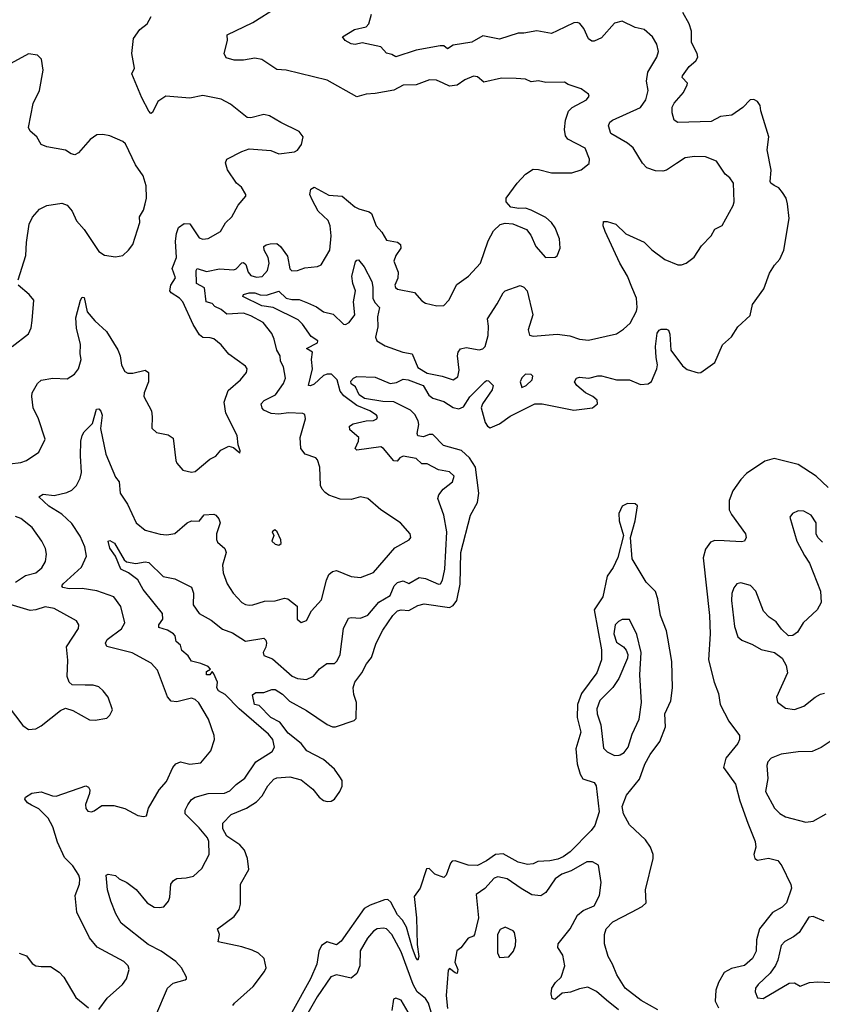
# Model space of a CAD drawing. Extents: x 2199565 to 2323334, y 894172 to 1018966.
# Tile 228 of 256: x 2217918 to 2222244, y 1001048 to 1006357. Entities that reach past the tile are written whole.
import ezdxf

# ---------------------------------------------------------------- set-up
doc = ezdxf.new("R2010")
doc.units = 0

msp = doc.modelspace()

# ---------------------------------------------------------------- linework, layer by layer
at = {"layer": '0CON10XD'}
for points in [[(2217981.9, 1002121.9), (2217960, 1002135), (2217946.7, 1002155), (2217950, 1002165), (2217984.2, 1002185.8), (2218035, 1002194), (2218095, 1002171.5), (2218115, 1002170), (2218275, 1002226), (2218289.7, 1002219.7), (2218295.8, 1002205), (2218294.2, 1002185), (2218272.5, 1002125), (2218274.3, 1002104.3), (2218285, 1002090), (2218305, 1002086.2), (2218319.5, 1002090.5), (2218360.8, 1002119.2), (2218425, 1002120), (2218484.3, 1002104.3), (2218555, 1002066), (2218585, 1002060), (2218602.5, 1002065), (2218612.5, 1002105), (2218669.5, 1002205), (2218709.9, 1002250.1), (2218744.3, 1002325), (2218760, 1002345), (2218785, 1002355.5), (2218835, 1002342.5), (2218895, 1002350.8), (2218948.6, 1002415), (2218967.5, 1002475), (2218967, 1002497), (2218935.6, 1002585), (2218883.8, 1002673.8), (2218865, 1002691.9), (2218845, 1002699.4), (2218765, 1002678.6), (2218735, 1002682.5), (2218715, 1002706), (2218660.3, 1002850.3), (2218626.8, 1002886.8), (2218524, 1002944), (2218387.5, 1002977.5), (2218380.6, 1002995), (2218389.5, 1003015), (2218467.1, 1003072.9), (2218485.6, 1003105), (2218462.8, 1003192.8), (2218426, 1003245), (2218335, 1003278.2), (2218255, 1003290), (2218185, 1003288.1), (2218150, 1003295), (2218145.6, 1003305), (2218151.8, 1003315), (2218250.9, 1003405), (2218277.9, 1003465), (2218269.6, 1003515), (2218245, 1003572.5), (2218199.9, 1003639.9), (2218145, 1003690), (2218075, 1003734.4), (2218021.2, 1003785), (2218045, 1003798.8), (2218105, 1003792.1), (2218171.7, 1003808.3), (2218199.2, 1003820.8), (2218224.6, 1003845.4), (2218244.4, 1003885), (2218251.2, 1003915), (2218245.4, 1004005), (2218248.2, 1004085), (2218255.6, 1004115), (2218265, 1004134), (2218311.1, 1004178.9), (2218333, 1004257), (2218345, 1004258.9), (2218356.4, 1004246.4), (2218363.3, 1004225), (2218353.7, 1004153.7), (2218382.7, 1004015), (2218435, 1003891.2), (2218454.5, 1003864.5), (2218459.4, 1003805), (2218498.6, 1003745), (2218546.9, 1003645), (2218595, 1003604.5), (2218675, 1003582.9), (2218711.2, 1003578.8), (2218755, 1003587.5), (2218821.2, 1003645), (2218845, 1003654.4), (2218886, 1003654), (2218913.3, 1003686.7), (2218965, 1003690), (2218975, 1003685.7), (2218992.5, 1003665), (2218998, 1003645), (2218979.5, 1003585), (2218978.5, 1003555), (2218985, 1003540.8), (2219024.4, 1003505), (2219030.4, 1003485), (2219011.1, 1003415), (2219014.4, 1003375), (2219037.1, 1003315), (2219069.2, 1003265), (2219115, 1003214.4), (2219135, 1003203.5), (2219155, 1003201.1), (2219175, 1003201.9), (2219238.2, 1003221.8), (2219295, 1003223.1), (2219345, 1003237.5), (2219364.3, 1003234.3), (2219414, 1003195), (2219414, 1003125), (2219435, 1003106), (2219465, 1003117.5), (2219491.1, 1003168.9), (2219545, 1003229.2), (2219572.2, 1003335), (2219585.3, 1003364.7), (2219605, 1003381.9), (2219625, 1003387.8), (2219665, 1003371.4), (2219705, 1003354.3), (2219755, 1003349.4), (2219825, 1003377.1), (2219939.8, 1003510.2), (2220017.7, 1003552.3), (2220026.7, 1003565), (2220023.3, 1003585), (2219970, 1003645), (2219864.2, 1003714.2), (2219795, 1003776), (2219756.1, 1003783.9), (2219705, 1003769.2), (2219645, 1003772.2), (2219585, 1003792.9), (2219565, 1003807.5), (2219548.6, 1003825), (2219540.5, 1003845), (2219535.6, 1003945), (2219524.3, 1003984.3), (2219514.2, 1003994.2), (2219456.2, 1004015), (2219434.4, 1004045), (2219430, 1004105), (2219458, 1004205), (2219455, 1004227.5), (2219443.8, 1004233.8), (2219367.7, 1004237.7), (2219315, 1004230.4), (2219274.4, 1004234.4), (2219235, 1004252.5), (2219225, 1004263.3), (2219220.6, 1004285), (2219236.7, 1004303.3), (2219297.8, 1004335), (2219341.1, 1004395), (2219350.9, 1004425), (2219340, 1004485), (2219324.5, 1004515), (2219322.7, 1004545), (2219303.8, 1004575), (2219290, 1004635), (2219276.7, 1004665), (2219231.4, 1004725), (2219165, 1004760.7), (2219125, 1004773.8), (2219035, 1004769.4), (2219005, 1004794), (2218970.4, 1004810.4), (2218955, 1004827.5), (2218924, 1004835), (2218915, 1004911.2), (2218871.5, 1004935), (2218869.3, 1005005), (2218875, 1005016.4), (2218925, 1005000), (2218995, 1005014.1), (2219072.5, 1005007.5), (2219085.9, 1005014.1), (2219115, 1005045.5), (2219125, 1005047.5), (2219136.8, 1005036.8), (2219150.4, 1004995), (2219165, 1004977.5), (2219195, 1004969.1), (2219225, 1004972.5), (2219253.4, 1005005), (2219262.4, 1005045), (2219258.1, 1005075), (2219235.4, 1005115), (2219234.5, 1005135), (2219246.1, 1005143.9), (2219267.8, 1005147.8), (2219305, 1005150.4), (2219324.2, 1005134.2), (2219362.6, 1005082.6), (2219375, 1005013.3), (2219385, 1005002.5), (2219415, 1005004.5), (2219455, 1005020), (2219524.2, 1005025.8), (2219543.3, 1005035), (2219590, 1005115), (2219597.9, 1005192.1), (2219591.6, 1005245), (2219580.7, 1005275), (2219527.5, 1005325), (2219493.9, 1005385), (2219481.9, 1005415), (2219486.7, 1005443.3), (2219505, 1005454.3), (2219585, 1005410.4), (2219656, 1005406), (2219725, 1005348.6), (2219746.6, 1005336.6), (2219801.7, 1005321.7), (2219815, 1005311.4), (2219840, 1005245), (2219870.7, 1005210.7), (2219895, 1005167.5), (2219955, 1005157.5), (2219970, 1005145), (2219972.7, 1005125), (2219946, 1005085), (2219935.5, 1005055.5), (2219958.9, 1004995), (2219955.8, 1004964.2), (2219941.1, 1004925), (2219943.1, 1004913.1), (2219955, 1004904.5), (2220046.1, 1004886.1), (2220085, 1004841.2), (2220105, 1004829.2), (2220166, 1004814), (2220205, 1004816.2), (2220231.4, 1004845), (2220275, 1004930), (2220336.6, 1004973.4), (2220401.4, 1005045), (2220442.5, 1005165), (2220472.1, 1005217.9), (2220507.7, 1005252.3), (2220535, 1005260), (2220577, 1005257), (2220650, 1005225), (2220673.8, 1005195), (2220700.8, 1005135), (2220752.5, 1005075), (2220803.6, 1005076.4), (2220816, 1005084), (2220831.2, 1005125), (2220827.5, 1005175), (2220804.3, 1005234.3), (2220785, 1005263.3), (2220755, 1005290), (2220675, 1005330.8), (2220645, 1005340.8), (2220608.3, 1005338.3), (2220566.1, 1005346.1), (2220540, 1005375), (2220540, 1005395), (2220599.2, 1005475), (2220644.2, 1005525), (2220685, 1005551.4), (2220715, 1005550), (2220785, 1005531.4), (2220895, 1005530.5), (2220945, 1005548.1), (2220987.9, 1005582.1), (2220990, 1005605), (2220966, 1005665), (2220872.9, 1005712.9), (2220860.9, 1005730.9), (2220854.6, 1005765), (2220860, 1005815), (2220876, 1005864), (2220896.9, 1005883.1), (2220973.8, 1005925), (2220987.5, 1005945), (2220983.3, 1005955), (2220944.2, 1005984.2), (2220875, 1006007.5), (2220855, 1006020), (2220755, 1006019.2), (2220715, 1006027.5), (2220675, 1006022), (2220645, 1006035.6), (2220595, 1006040), (2220515, 1006042.2), (2220419.7, 1006019.7), (2220385, 1006048.6), (2220365, 1006052.9), (2220317.6, 1006032.4), (2220276.3, 1006003.7), (2220235, 1005998.9), (2220200, 1006015), (2220165, 1006031.9), (2220126.6, 1006033.4), (2220055, 1006006.7), (2219985, 1006004.4), (2219935, 1005977.8), (2219835, 1005958.5), (2219785, 1005955.6), (2219735, 1005941.4), (2219575, 1006030.6), (2219355.5, 1006085.5), (2219305, 1006088.6), (2219222.6, 1006142.6), (2219185, 1006150.5), (2219125, 1006138.8), (2219075, 1006138.9), (2219031.8, 1006151.8), (2219020.5, 1006175), (2219038, 1006245), (2219036.2, 1006275), (2219175, 1006341.1), (2219306.1, 1006423.9)], [(2219531.6, 1002165), (2219555, 1002146.2), (2219575, 1002142.1), (2219596.8, 1002143.2), (2219615.3, 1002154.7), (2219644.6, 1002195.4), (2219656.9, 1002225), (2219655.7, 1002254.3), (2219644.5, 1002275), (2219615, 1002315.3), (2219555, 1002367.5), (2219466.1, 1002415), (2219434.8, 1002454.8), (2219365, 1002510.3), (2219319.7, 1002569.7), (2219272.6, 1002595), (2219209.7, 1002659.7), (2219183.3, 1002665), (2219173, 1002717), (2219190.7, 1002729.3), (2219235, 1002728.8), (2219276.7, 1002745), (2219295.8, 1002745), (2219335, 1002720.4), (2219373.2, 1002683.2), (2219465, 1002632.3), (2219575, 1002556.5), (2219605, 1002544.5), (2219620, 1002545), (2219721.7, 1002578.3), (2219731.7, 1002588.3), (2219734.4, 1002675), (2219719.2, 1002719.2), (2219715.3, 1002755), (2219724.3, 1002785.7), (2219762.9, 1002835), (2219786.9, 1002883.1), (2219815, 1002918.6), (2219839.6, 1002995), (2219875.2, 1003064.8), (2219929.1, 1003145), (2219955, 1003169.3), (2219975, 1003175.7), (2220015, 1003171.6), (2220065, 1003198.6), (2220098.3, 1003208.3), (2220235, 1003187.3), (2220255, 1003197.6), (2220273.6, 1003225), (2220292.9, 1003312.9), (2220296.3, 1003483.7), (2220348.5, 1003685), (2220386.7, 1003753.3), (2220393.1, 1003805), (2220375.1, 1003945.1), (2220343.2, 1003995), (2220298.9, 1004035), (2220202, 1004062), (2220145, 1004120), (2220125, 1004120), (2220095, 1004107.3), (2220065, 1004113.8), (2220061.1, 1004125), (2220070, 1004175), (2220066.4, 1004195), (2220047.8, 1004227.8), (2220025, 1004252.2), (2219935, 1004296.2), (2219875, 1004298.2), (2219777.5, 1004315), (2219748.9, 1004335), (2219728.3, 1004378.3), (2219705, 1004394), (2219702.7, 1004407.3), (2219717.5, 1004425), (2219735, 1004433.3), (2219835, 1004429.1), (2219915, 1004396), (2219949.5, 1004400.5), (2219985, 1004418), (2220012, 1004415), (2220092.7, 1004385), (2220123.4, 1004333.4), (2220145, 1004316), (2220205, 1004298.6), (2220255, 1004266.6), (2220285, 1004259.3), (2220309.5, 1004270.5), (2220345, 1004323.1), (2220425.4, 1004404.6), (2220435, 1004411.1), (2220445, 1004409.2), (2220470.8, 1004385), (2220465, 1004360.8), (2220412.3, 1004285), (2220405.2, 1004265), (2220427.6, 1004185), (2220440, 1004165), (2220455, 1004156.9), (2220505, 1004178.4), (2220561.5, 1004218.5), (2220695, 1004286.1), (2220735, 1004286.1), (2220905, 1004252.2), (2221005, 1004264.4), (2221033.2, 1004285), (2221031.2, 1004305), (2221007.8, 1004325), (2220967.9, 1004345), (2220920.5, 1004385), (2220908.1, 1004405), (2220918.8, 1004425), (2220935, 1004428.9), (2220985.8, 1004424.2), (2221035, 1004437.6), (2221055, 1004437.1), (2221135, 1004415.5), (2221205, 1004415.5), (2221265, 1004389.5), (2221305, 1004393.1), (2221323.3, 1004406.7), (2221352.9, 1004475), (2221356.2, 1004496.2), (2221348.9, 1004535), (2221344.6, 1004595), (2221355, 1004666.7), (2221365, 1004683.8), (2221375, 1004688.8), (2221405, 1004688), (2221415, 1004683.3), (2221422.1, 1004662.1), (2221428.4, 1004575), (2221490.3, 1004490.3), (2221515, 1004470.7), (2221575, 1004452.9), (2221590, 1004455), (2221665, 1004508.8), (2221706.9, 1004603.1), (2221755, 1004646.7), (2221789.3, 1004700.7), (2221855, 1004762), (2221868.7, 1004821.3), (2221929.7, 1004905), (2221959.9, 1004990.1), (2221985.8, 1005034.2), (2222015, 1005066.4), (2222036.5, 1005115), (2222065.4, 1005285), (2222057.5, 1005365), (2222049.1, 1005395), (2222030.5, 1005425), (2222009.7, 1005449.7), (2221985, 1005462.7), (2221966.9, 1005475), (2221963.6, 1005485), (2221968.8, 1005545), (2221947.5, 1005655), (2221956.7, 1005725), (2221912.9, 1005865), (2221909.2, 1005895), (2221895.8, 1005915.8), (2221875, 1005926), (2221855, 1005925.8), (2221816.5, 1005883.5), (2221757.1, 1005842.9), (2221695, 1005835.3), (2221645, 1005808.8), (2221465, 1005803.3), (2221446.2, 1005816.2), (2221434.5, 1005855), (2221434.5, 1005885), (2221445, 1005907.1), (2221496.3, 1005963.7), (2221516.7, 1006005), (2221516.9, 1006015), (2221489.4, 1006045), (2221490.6, 1006055), (2221526.9, 1006105), (2221562.9, 1006135), (2221572.9, 1006155), (2221568.9, 1006175), (2221539.6, 1006235), (2221538.5, 1006295), (2221527.3, 1006335), (2221491.9, 1006395)], [(2218705.4, 1005944.6), (2218663.8, 1005916.2), (2218635, 1005856.2), (2218625, 1005851.2), (2218615, 1005863.3), (2218575.8, 1005935), (2218523.3, 1006065), (2218536.7, 1006095), (2218523.3, 1006175), (2218531.2, 1006255), (2218566.7, 1006305), (2218605.8, 1006334.2), (2218626.7, 1006375)], [(2219805, 1004247.6), (2219736.1, 1004276.1), (2219665, 1004328.1), (2219645.9, 1004355), (2219628.9, 1004415), (2219598.5, 1004445), (2219576.1, 1004446.1), (2219555, 1004438.3), (2219505, 1004392.4), (2219485, 1004383.1), (2219474.6, 1004384.6), (2219496.4, 1004475), (2219491.3, 1004525), (2219496.4, 1004565), (2219463.8, 1004585), (2219523.1, 1004615), (2219525.5, 1004625), (2219489.5, 1004649.5), (2219442.9, 1004715), (2219418.6, 1004738.6), (2219285, 1004805.2), (2219222.9, 1004815), (2219121.9, 1004865), (2219123.9, 1004876.1), (2219154.8, 1004885.2), (2219185, 1004884.8), (2219215, 1004873.4), (2219249.1, 1004870.9), (2219315, 1004893.3), (2219355.5, 1004855.5), (2219385, 1004848.5), (2219425, 1004848.8), (2219469.8, 1004829.8), (2219518.8, 1004808.8), (2219555, 1004781.1), (2219608.6, 1004768.6), (2219664.2, 1004715), (2219675, 1004714), (2219695, 1004724.6), (2219724.7, 1004765.3), (2219717.9, 1004835), (2219729, 1004895), (2219714.7, 1004935.3), (2219708.8, 1004975), (2219728.3, 1005051.7), (2219735, 1005061.2), (2219745, 1005062), (2219775.5, 1005025), (2219816.2, 1004945), (2219822.2, 1004915), (2219821.6, 1004855), (2219832.5, 1004832.5), (2219858.5, 1004805), (2219847.4, 1004755), (2219848.7, 1004701.3), (2219835.6, 1004645), (2219844, 1004625), (2219888, 1004598), (2219983.8, 1004565), (2220032.9, 1004555), (2220065, 1004480.9), (2220115, 1004450.7), (2220195, 1004434.5), (2220255, 1004414.5), (2220279.5, 1004430.5), (2220287.6, 1004467.6), (2220278.5, 1004545), (2220282.2, 1004565), (2220295, 1004582.9), (2220325, 1004590), (2220395, 1004576.1), (2220415, 1004582.1), (2220427.9, 1004595), (2220442.8, 1004655), (2220445.4, 1004705), (2220440, 1004745), (2220492.7, 1004825), (2220523.3, 1004885), (2220535, 1004895.6), (2220615, 1004924.2), (2220635.4, 1004915.4), (2220653.1, 1004895), (2220683.6, 1004765), (2220658.6, 1004685), (2220665.9, 1004655.9), (2220685, 1004650.8), (2220815, 1004662.3), (2220883, 1004653), (2220935, 1004634.4), (2220985, 1004629.4), (2221135, 1004664), (2221172.3, 1004687.7), (2221208.6, 1004721.4), (2221242.5, 1004785), (2221246.9, 1004805), (2221243.5, 1004855), (2221216.9, 1004915), (2221193.9, 1004975), (2221152.9, 1005045), (2221073.8, 1005215), (2221063.5, 1005245), (2221065, 1005268.8), (2221085, 1005268.9), (2221132, 1005255), (2221185, 1005201.9), (2221285, 1005157.8), (2221325, 1005115.6), (2221395, 1005064.4), (2221465, 1005036.2), (2221485, 1005036), (2221510, 1005045), (2221553.2, 1005076.8), (2221592.7, 1005137.3), (2221645, 1005192.5), (2221665, 1005227.5), (2221705, 1005247.5), (2221763.9, 1005356.1), (2221768.8, 1005375), (2221766, 1005475), (2221745.8, 1005505), (2221720.8, 1005525), (2221673.3, 1005595), (2221615, 1005617.5), (2221555, 1005620), (2221505, 1005612), (2221457.9, 1005582.1), (2221405, 1005546), (2221385, 1005540), (2221345, 1005542.3), (2221298.1, 1005558.1), (2221275, 1005583.3), (2221225.7, 1005665.7), (2221195, 1005690.9), (2221105, 1005744.2), (2221092, 1005785), (2221098.6, 1005805), (2221114.2, 1005815), (2221265, 1005883.5), (2221292.5, 1005925), (2221306.4, 1005975), (2221297.3, 1006025), (2221303.8, 1006075), (2221352.2, 1006155), (2221361.9, 1006185), (2221352.5, 1006225), (2221329.2, 1006265), (2221283.4, 1006303.4), (2221235, 1006314.4), (2221165, 1006350), (2221125, 1006337.5), (2221055, 1006259.5), (2221015, 1006241.5), (2221002.2, 1006242.2), (2220985, 1006254.3), (2220958.8, 1006308.8), (2220937.1, 1006337.1), (2220925, 1006341.9), (2220905, 1006339.4), (2220815, 1006296.7), (2220785, 1006281.9), (2220705, 1006297.8), (2220635.3, 1006284.7), (2220605, 1006285.3), (2220505, 1006251.8), (2220415, 1006270.8), (2220355, 1006235.3), (2220255, 1006220), (2220225, 1006200.6), (2220205, 1006216.5), (2220185, 1006216.2), (2220055, 1006193.2), (2219945, 1006156.2), (2219925, 1006168.8), (2219895, 1006176.7), (2219865, 1006211.2), (2219765, 1006231.9), (2219726.2, 1006223.8), (2219705, 1006226.2), (2219672, 1006245), (2219658.8, 1006265), (2219723.8, 1006305), (2219785, 1006319.4), (2219800, 1006335), (2219815, 1006387.5)], [(2217910, 1004955), (2217950.8, 1005085), (2217954.2, 1005155), (2217970, 1005255), (2217987, 1005293), (2218024.4, 1005335.6), (2218065, 1005356), (2218145, 1005368), (2218175, 1005356.2), (2218201.2, 1005325), (2218225, 1005273.3), (2218266.6, 1005226.6), (2218345, 1005108), (2218375, 1005087.5), (2218435, 1005078.8), (2218473.9, 1005086.1), (2218505, 1005113.8), (2218528, 1005145), (2218565.6, 1005264.4), (2218564.2, 1005295), (2218585, 1005330), (2218595.4, 1005365), (2218601.1, 1005395), (2218600.4, 1005460.4), (2218584.5, 1005515), (2218543.3, 1005575), (2218488, 1005688), (2218475, 1005700), (2218405, 1005730), (2218367.3, 1005737.3), (2218335, 1005736), (2218298.8, 1005711.2), (2218235, 1005640), (2218215, 1005628.8), (2218195, 1005633.3), (2218165, 1005653.8), (2218065, 1005671.2), (2218033.3, 1005685), (2218010, 1005725), (2217975, 1005756.7), (2217966.1, 1005776.1), (2217991.8, 1005905), (2218024.4, 1005975), (2218044, 1006085), (2218036, 1006145), (2218015, 1006166.7), (2217965, 1006172.5), (2217850.5, 1006109.5)], [(2217865, 1003962.1), (2217925, 1003970), (2217955, 1003980), (2218022, 1004025), (2218055.8, 1004095), (2218020, 1004205), (2217990.6, 1004265), (2217983.1, 1004325), (2217986, 1004345), (2218014, 1004395), (2218035, 1004414), (2218096.1, 1004423.9), (2218175, 1004420.8), (2218214.2, 1004445.8), (2218235, 1004473.8), (2218250, 1004525), (2218243.8, 1004555), (2218245.3, 1004605), (2218224.7, 1004694.7), (2218220.9, 1004749.1), (2218246, 1004845), (2218255, 1004861.2), (2218265, 1004858.8), (2218282.5, 1004782.5), (2218322.8, 1004732.8), (2218386.2, 1004676.2), (2218446.6, 1004576.6), (2218459.1, 1004545), (2218466.9, 1004495), (2218485, 1004460), (2218502, 1004452), (2218528, 1004452), (2218595, 1004466.7), (2218612.9, 1004455), (2218612.5, 1004405), (2218589.2, 1004345), (2218587.5, 1004325), (2218627.9, 1004247.9), (2218633.1, 1004215), (2218630.8, 1004155), (2218655, 1004131.4), (2218718.3, 1004118.3), (2218745, 1004100), (2218760.3, 1003980.3), (2218766.2, 1003965), (2218798.3, 1003928.3), (2218845, 1003917.1), (2218865, 1003920.8), (2218942.6, 1003987.4), (2218975, 1004004), (2219003.2, 1004036.8), (2219045, 1004058), (2219070, 1004050), (2219097.5, 1004027.5), (2219105, 1004020), (2219107, 1004033), (2219096.2, 1004065), (2219091.2, 1004115), (2219030, 1004235), (2219020, 1004295), (2219042.6, 1004357.4), (2219108.6, 1004415), (2219140.8, 1004455), (2219144.2, 1004475), (2219135, 1004489.2), (2219045, 1004553.8), (2219005, 1004604.2), (2218965, 1004635.6), (2218945, 1004642.2), (2218905, 1004643.1), (2218887.1, 1004657.1), (2218853.1, 1004713.1), (2218798.1, 1004835), (2218780, 1004855), (2218735, 1004883.5), (2218728.2, 1004895), (2218733.8, 1004925), (2218758.5, 1004965), (2218740.5, 1005015), (2218762.7, 1005075), (2218757.8, 1005162.2), (2218763.1, 1005205), (2218775, 1005237.5), (2218805, 1005258), (2218835, 1005255.8), (2218885, 1005180), (2218905, 1005174.4), (2218935, 1005177.5), (2219001.2, 1005215), (2219027.7, 1005262.3), (2219062, 1005295), (2219095, 1005357.5), (2219137.5, 1005405), (2219137.5, 1005415), (2219114.1, 1005454.1), (2219086.5, 1005476.5), (2219038.2, 1005548.2), (2219027.1, 1005585), (2219035.5, 1005604.5), (2219115, 1005646.9), (2219155, 1005661.1), (2219272.1, 1005652.1), (2219315, 1005634.2), (2219400, 1005645), (2219415.9, 1005654.1), (2219437.5, 1005685), (2219446.2, 1005725), (2219424.1, 1005754.1), (2219325, 1005802.5), (2219265, 1005839.2), (2219235, 1005845.8), (2219165, 1005828), (2219145, 1005830), (2219055, 1005902), (2219005, 1005929.2), (2218905, 1005949.2), (2218835, 1005934.6), (2218705.4, 1005944.6)], [(2217877.5, 1004595), (2217965, 1004664), (2217980.8, 1004695), (2217986, 1004735), (2217994.1, 1004844.1), (2217968.8, 1004875), (2217910, 1004925)], [(2220625, 1004373.8), (2220648.8, 1004385), (2220681.2, 1004415), (2220683.3, 1004435), (2220675, 1004443.3), (2220645, 1004446.2), (2220625, 1004426.2), (2220615.7, 1004405), (2220625, 1004373.8)], [(2218652.8, 1000987.2), (2218714.2, 1001135.8), (2218745, 1001162.1), (2218809.7, 1001180.3), (2218816.7, 1001185), (2218816.7, 1001195), (2218790, 1001245), (2218759.1, 1001279.1), (2218680, 1001335), (2218610.1, 1001370.1), (2218464.8, 1001484.8), (2218436.9, 1001535), (2218410, 1001605), (2218392.1, 1001665), (2218384.2, 1001745), (2218395, 1001750), (2218435, 1001743.3), (2218453.9, 1001723.9), (2218495, 1001705.5), (2218546.5, 1001666.5), (2218604.6, 1001594.6), (2218642.6, 1001572.6), (2218670.3, 1001569.7), (2218695.5, 1001574.5), (2218720, 1001605), (2218727.1, 1001625), (2218733.8, 1001695), (2218746.7, 1001715), (2218765, 1001726.2), (2218815, 1001729.2), (2218855, 1001739.2), (2218899.3, 1001780.7), (2218940, 1001855), (2218938.1, 1001925), (2218930, 1001945), (2218885, 1001999.1), (2218810, 1002075), (2218810, 1002095), (2218825, 1002122.9), (2218845, 1002152.9), (2218863.8, 1002165), (2218935, 1002184.2), (2219023, 1002187), (2219051.4, 1002198.6), (2219085, 1002233.8), (2219132.5, 1002267.5), (2219190.9, 1002355), (2219279.2, 1002410.8), (2219291.5, 1002435), (2219282.9, 1002475), (2219260, 1002505), (2219101, 1002641), (2219025, 1002717.8), (2218989.1, 1002739.1), (2218981.2, 1002755), (2218984.2, 1002785), (2218965, 1002830.5), (2218955, 1002842.9), (2218942.8, 1002825), (2218925, 1002824.9), (2218925, 1002842.4), (2218947.3, 1002855), (2218935, 1002868.8), (2218895.2, 1002885.2), (2218845, 1002898.2), (2218827, 1002927), (2218792.5, 1002955), (2218785.3, 1002985.3), (2218761, 1003005), (2218755.8, 1003035), (2218746.8, 1003045), (2218715, 1003064.7), (2218669.2, 1003079.2), (2218668.8, 1003095), (2218690.7, 1003125), (2218687.4, 1003155), (2218584.1, 1003285), (2218555, 1003336.9), (2218505.3, 1003375.3), (2218463.9, 1003393.9), (2218434.4, 1003465), (2218405, 1003507.5), (2218394.6, 1003545), (2218405, 1003548.1), (2218428.9, 1003535), (2218481.1, 1003445), (2218494, 1003434), (2218545, 1003424.6), (2218595, 1003433.7), (2218615, 1003430.9), (2218692.5, 1003355), (2218755, 1003342.2), (2218845, 1003296.7), (2218855.3, 1003265.3), (2218852.9, 1003202.9), (2218884.8, 1003154.8), (2218950, 1003120), (2219010.6, 1003070.6), (2219065, 1003050.4), (2219135, 1003006.2), (2219235, 1003021.4), (2219245, 1003011.2), (2219248.2, 1002995), (2219245.4, 1002974.6), (2219230.6, 1002945), (2219235, 1002928), (2219280.7, 1002910.7), (2219386.7, 1002816.7), (2219415.6, 1002804.4), (2219465, 1002799.4), (2219502.4, 1002817.6), (2219533.9, 1002856.1), (2219574.6, 1002885.4), (2219614.5, 1002885.5), (2219629.5, 1002900.5), (2219645.4, 1002935), (2219663.5, 1003075), (2219690.4, 1003129.6), (2219705, 1003134.5), (2219755, 1003130.4), (2219795, 1003146.2), (2219854.1, 1003215.9), (2219915, 1003252.6), (2219936, 1003304), (2219955, 1003322.5), (2219985, 1003331.1), (2220015, 1003317.3), (2220071.1, 1003348.9), (2220105, 1003343.8), (2220175, 1003313.5), (2220185.7, 1003315), (2220197.7, 1003335), (2220208.9, 1003395), (2220221.4, 1003595), (2220204.7, 1003685), (2220172.9, 1003775), (2220178.1, 1003795), (2220201.4, 1003825), (2220252, 1003865), (2220259.2, 1003895), (2220235, 1003920), (2220175, 1003930.6), (2220115, 1003962.2), (2220085, 1003962.1), (2220055, 1003990.4), (2219985, 1004003.4), (2219967.3, 1003995), (2219952.7, 1003977.3), (2219935, 1003979.2), (2219880, 1004045), (2219865, 1004053.1), (2219735, 1004036), (2219726, 1004045), (2219744.6, 1004085), (2219746.2, 1004105), (2219698.1, 1004145), (2219696, 1004165), (2219715, 1004177.3), (2219785, 1004194.7), (2219825, 1004196.5), (2219844, 1004205), (2219847.1, 1004215), (2219840.6, 1004225), (2219805, 1004247.6)], [(2222275, 1003834.4), (2222211.9, 1003895), (2222115, 1003959.4), (2221985, 1003990.8), (2221935, 1003976), (2221835, 1003910), (2221805, 1003878.2), (2221762.5, 1003817.5), (2221742.1, 1003765), (2221742.9, 1003715), (2221755, 1003688.5), (2221830.6, 1003585), (2221834.4, 1003565), (2221825, 1003546), (2221808.7, 1003541.3), (2221715, 1003546.6)], [(2221358.5, 1001018.5), (2221268.3, 1001068.3), (2221182.3, 1001135), (2221136.7, 1001206.7), (2221113.3, 1001265), (2221089.6, 1001305), (2221070, 1001375), (2221069.7, 1001425), (2221080, 1001455), (2221115, 1001493.1), (2221215.7, 1001544.3), (2221272.5, 1001575), (2221295.7, 1001595), (2221292.1, 1001665), (2221332.3, 1001835), (2221331.8, 1001855), (2221318, 1001895), (2221291.6, 1001935), (2221205.7, 1002015.7), (2221173.3, 1002075), (2221164.8, 1002115.2), (2221188.2, 1002175), (2221258.2, 1002261.8), (2221287.7, 1002342.3), (2221317.1, 1002395), (2221368.4, 1002465), (2221399.2, 1002545), (2221395.4, 1002615), (2221427.8, 1002685), (2221436.4, 1002755), (2221434.1, 1002895.9), (2221412.5, 1003022.5), (2221405, 1003062.5), (2221371.8, 1003145), (2221357.9, 1003235), (2221344.6, 1003274.6), (2221294.5, 1003325), (2221220.2, 1003450.2), (2221210, 1003565), (2221235.8, 1003655), (2221247.5, 1003735), (2221235, 1003747.3), (2221195, 1003749.1), (2221166.4, 1003733.6), (2221147.5, 1003695), (2221150, 1003655), (2221173.3, 1003575), (2221142.4, 1003457.6), (2221117.3, 1003402.7), (2221084.1, 1003355.9), (2221061.1, 1003245), (2221014.7, 1003175), (2221055, 1002958.8), (2221054.2, 1002905.8), (2221029.1, 1002835), (2220946.5, 1002723.5), (2220924.5, 1002664.5), (2220923, 1002595), (2220942.3, 1002515), (2220916.2, 1002425), (2220923.1, 1002345), (2220939.6, 1002289.6), (2220954.2, 1002264.2), (2221014.8, 1002244.8), (2221026.3, 1002226.3), (2221041.8, 1002085), (2221017.9, 1002012.1), (2220998.4, 1001985), (2220885, 1001870.2), (2220847.3, 1001842.7), (2220818.8, 1001831.2), (2220775, 1001821.5), (2220711.7, 1001818.3), (2220685, 1001805.5), (2220655, 1001802.5), (2220604.8, 1001814.8), (2220525, 1001859), (2220482.1, 1001855), (2220435, 1001821.4), (2220385, 1001796.7), (2220335, 1001798.3), (2220265, 1001820.9), (2220250, 1001820), (2220240.6, 1001809.4), (2220216.5, 1001743.5), (2220205, 1001732.5), (2220155, 1001749.2), (2220125, 1001781.2), (2220111.7, 1001778.3), (2220076, 1001675), (2220045, 1001630), (2220057.6, 1001515), (2220061.3, 1001371.3), (2220069.4, 1001305), (2220065, 1001286.7), (2220055, 1001296.7), (2220035, 1001349.2), (2220003.3, 1001463.3), (2219981.5, 1001501.5), (2219955, 1001530.7), (2219918.4, 1001598.4), (2219902.9, 1001612.9), (2219885, 1001611.6), (2219807.1, 1001582.9), (2219774.7, 1001565), (2219651.2, 1001388.8), (2219625, 1001368), (2219575, 1001384.5), (2219545, 1001364.4), (2219530.3, 1001335), (2219519.2, 1001265), (2219485.2, 1001185), (2219385, 1001004.5)], [(2222245, 1003540.8), (2222220, 1003565), (2222210.8, 1003585), (2222211.9, 1003645), (2222185, 1003685.6), (2222145, 1003707.5), (2222115, 1003709.4), (2222083.3, 1003695), (2222070, 1003675), (2222107.5, 1003545), (2222148.2, 1003468.2), (2222175, 1003426.7), (2222234, 1003275), (2222238.6, 1003215), (2222215.8, 1003175), (2222141.2, 1003105), (2222110, 1003055), (2222085, 1003036.7), (2222062.5, 1003035), (2222025, 1003070), (2221995, 1003111.2), (2221958, 1003135), (2221927.2, 1003167.2), (2221885.8, 1003275), (2221856.6, 1003306.6), (2221805, 1003320), (2221784.1, 1003315.9), (2221767.1, 1003292.9), (2221756.5, 1003263.5), (2221755.4, 1003225), (2221771.8, 1003085), (2221788.6, 1003028.6), (2221810.9, 1003010.9), (2221868.9, 1002988.9), (2221915, 1002960.8), (2221987.5, 1002945), (2222027.5, 1002915), (2222050, 1002875), (2222056, 1002835), (2221998, 1002705), (2222002.5, 1002677.5), (2222045, 1002644.4), (2222095, 1002637.1), (2222144.3, 1002655), (2222205, 1002704.4), (2222235, 1002720), (2222255.7, 1002725.7)], [(2217895, 1003324.6), (2217949.3, 1003360.7), (2218005.8, 1003375), (2218038.3, 1003401.7), (2218058.1, 1003435), (2218063.1, 1003475), (2218056.7, 1003505), (2218037.8, 1003545), (2217985, 1003618.6), (2217925, 1003668.2), (2217895, 1003678.2)], [(2219315, 1003524.3), (2219326.8, 1003533.2), (2219325, 1003552.5), (2219306, 1003595), (2219293.3, 1003606.7), (2219280, 1003595), (2219287.5, 1003575), (2219277.5, 1003545), (2219295, 1003530), (2219315, 1003524.3)], [(2221715, 1003546.6), (2221665, 1003549.1), (2221640.8, 1003539.2), (2221615, 1003501.4), (2221601.6, 1003455), (2221636.7, 1003145), (2221640.4, 1003045), (2221631.1, 1002905), (2221661.3, 1002785), (2221684.6, 1002724.6), (2221694.4, 1002665), (2221740.4, 1002575), (2221797.9, 1002497.9), (2221797.8, 1002475), (2221789.5, 1002455), (2221724.7, 1002375.3), (2221710.9, 1002325), (2221775.7, 1002235.7), (2221799.5, 1002145), (2221843.4, 1002025), (2221882.9, 1001925), (2221885.3, 1001895), (2221876.1, 1001855), (2221881.1, 1001835), (2221895, 1001825.8), (2221955, 1001835.6), (2222005, 1001823.8), (2222025.8, 1001795), (2222075, 1001693.3), (2222078.5, 1001675), (2222052.1, 1001595), (2222027.7, 1001572.3), (2221975, 1001543.8), (2221905.9, 1001455), (2221889.2, 1001395), (2221887.3, 1001335), (2221868, 1001295), (2221825, 1001258.1), (2221755, 1001240.5), (2221715, 1001219.3), (2221684.8, 1001165.2), (2221670.3, 1001125), (2221666.2, 1001065), (2221685, 1001028.5)], [(2217855.8, 1002655), (2217935, 1002551.2), (2217965, 1002530), (2218005, 1002533.8), (2218035, 1002548.8), (2218138.3, 1002631.7), (2218165, 1002644.2), (2218205, 1002632), (2218295, 1002582), (2218325, 1002580), (2218388.3, 1002591.7), (2218405, 1002607.5), (2218418.8, 1002635), (2218395, 1002703.3), (2218369.1, 1002739.1), (2218345, 1002760), (2218315, 1002769.2), (2218270.5, 1002769.5), (2218201.1, 1002771.1), (2218185.8, 1002785), (2218174.3, 1002815), (2218177.2, 1002902.8), (2218170.4, 1002975), (2218235.7, 1003075), (2218237.1, 1003095), (2218224.2, 1003115), (2218105, 1003183.1), (2218055, 1003191.8), (2218005, 1003174.4), (2217975, 1003172.2), (2217848.8, 1003208.8)], [(2221125, 1002389.2), (2221148.6, 1002391.4), (2221155, 1002394), (2221176, 1002405), (2221197.8, 1002435), (2221219.5, 1002505), (2221257.9, 1002585), (2221270, 1002675), (2221260, 1002825), (2221267.1, 1002945), (2221245, 1003042.5), (2221205, 1003123.8), (2221165, 1003123.1), (2221145, 1003112.9), (2221128.6, 1003095), (2221120, 1003045), (2221135, 1003000.6), (2221172.5, 1002975), (2221187.4, 1002957.4), (2221195.6, 1002935), (2221194.5, 1002915), (2221147.1, 1002805), (2221115, 1002756.5), (2221045, 1002685.6), (2221028.3, 1002641.7), (2221030.4, 1002615), (2221049.7, 1002555), (2221065, 1002428.8), (2221085, 1002409.2), (2221125, 1002389.2)], [(2222292.2, 1002467.8), (2222237.7, 1002432.2), (2222189.5, 1002410.5), (2222115, 1002409.6), (2222023, 1002397), (2221968, 1002375), (2221950.8, 1002355), (2221945.8, 1002335), (2221951.4, 1002265), (2221938.6, 1002195), (2221987.1, 1002105), (2222015, 1002076.9), (2222045, 1002058.9), (2222155, 1002030), (2222195, 1002035.6), (2222265, 1002074.4)], [(2219067.8, 1001042.2), (2219075.4, 1001054.6), (2219176.5, 1001143.5), (2219238.1, 1001225), (2219246.7, 1001245), (2219235.5, 1001295), (2219205, 1001323.1), (2219170.8, 1001340.8), (2219115, 1001358.2), (2218987.5, 1001385), (2218996.1, 1001423.9), (2218983.8, 1001455), (2219075, 1001522), (2219100.7, 1001559.3), (2219107.9, 1001587.9), (2219108, 1001695), (2219154, 1001775), (2219146.2, 1001835), (2219129.6, 1001879.6), (2219105, 1001908), (2219034.4, 1001955), (2219013.3, 1001995), (2219012.9, 1002025), (2219058.3, 1002071.7), (2219140.8, 1002105), (2219195, 1002139.6), (2219225, 1002172.5), (2219255, 1002225.4), (2219288.7, 1002261.3), (2219305, 1002270), (2219375, 1002274.1), (2219435, 1002258.2), (2219498.3, 1002208.3), (2219531.6, 1002165)], [(2218345, 1001020), (2218389.1, 1001080.9), (2218472, 1001155), (2218494, 1001185), (2218508.6, 1001235), (2218502.5, 1001255), (2218479.4, 1001279.4), (2218336.4, 1001356.4), (2218295, 1001406.7), (2218226.2, 1001545), (2218218, 1001635), (2218240.8, 1001695), (2218242.9, 1001725), (2218236.9, 1001745), (2218205.6, 1001795), (2218160, 1001840), (2218122.9, 1001922.9), (2218097.5, 1002005), (2218071.5, 1002051.5), (2218022.3, 1002102.3), (2217981.9, 1002121.9)], [(2221145, 1001017.7), (2221080.7, 1001070.7), (2221027.7, 1001117.7), (2220979.8, 1001139.8), (2220935, 1001132.2), (2220886.9, 1001113.1), (2220841.8, 1001108.2), (2220803.3, 1001073.3), (2220788.8, 1001078.8), (2220782.5, 1001105), (2220785.8, 1001135), (2220805.7, 1001165), (2220837.5, 1001195), (2220856.9, 1001255), (2220845, 1001313.3), (2220819.2, 1001355), (2220820, 1001375), (2220885, 1001454.2), (2220925, 1001528.6), (2220955, 1001553.1), (2221015, 1001578.8), (2221043.3, 1001635), (2221051.8, 1001705), (2221037.9, 1001797.9), (2221005.6, 1001815.6), (2220975, 1001815.5), (2220891.4, 1001768.6), (2220840.1, 1001749.9), (2220805.3, 1001724.7), (2220755, 1001651.4), (2220726.3, 1001633.7), (2220678.1, 1001638.1), (2220622, 1001672), (2220546, 1001725), (2220495, 1001736.2), (2220475, 1001728.8), (2220425, 1001671.9), (2220379.2, 1001640.8), (2220390.6, 1001515), (2220370, 1001425), (2220365, 1001416.2), (2220335, 1001403.8), (2220296.7, 1001353.3), (2220275, 1001336.7), (2220264.1, 1001275), (2220279.2, 1001235), (2220275.8, 1001215), (2220265, 1001217.1), (2220235, 1001241.2), (2220228, 1001232), (2220217.5, 1001095), (2220223.8, 1001025)], [(2222255, 1001496.9), (2222195, 1001521.8), (2222172.3, 1001517.7), (2222118.9, 1001435), (2222088.9, 1001411.1), (2222042.8, 1001387.2), (2222022.2, 1001365), (2222004.7, 1001285.3), (2221992, 1001258), (2221964, 1001216), (2221898.8, 1001155), (2221884, 1001135), (2221882, 1001115), (2221895, 1001083.3), (2221925, 1001078.8), (2222065, 1001162.9), (2222095, 1001163.8), (2222125, 1001146.2), (2222175, 1001165.7), (2222220.3, 1001169.7), (2222388.9, 1001161.1)], [(2220136.5, 1001005), (2220122.1, 1001055), (2220105, 1001079.5), (2220060.5, 1001115), (2220039.5, 1001155), (2219975, 1001331.8), (2219925, 1001424.4), (2219895, 1001454.4), (2219879.3, 1001459.3), (2219845, 1001454.4), (2219825, 1001441.9), (2219792.9, 1001405), (2219753.6, 1001336.4), (2219752.5, 1001255), (2219735.8, 1001214.2), (2219705, 1001188.9), (2219625, 1001206.9), (2219595, 1001195.5), (2219520.9, 1001089.1), (2219457.5, 1000975)], [(2220505, 1001301.2), (2220555, 1001304.2), (2220579.1, 1001335), (2220590.4, 1001365), (2220592.3, 1001395), (2220585.4, 1001435), (2220578.1, 1001445), (2220535, 1001464.5), (2220508.5, 1001451.5), (2220494.1, 1001425), (2220492.9, 1001325), (2220505, 1001301.2)], [(2217915, 1001323.1), (2217955, 1001310), (2217985, 1001268.8), (2218005, 1001256), (2218035, 1001252.5), (2218085, 1001251.4), (2218131.5, 1001221.5), (2218157.1, 1001195), (2218221.2, 1001085), (2218289.5, 1001029.5)], [(2220012.9, 1001005), (2219975, 1001070.8), (2219945, 1001081.2), (2219933.8, 1001075), (2219923.8, 1001015)]]:
    msp.add_lwpolyline(points, dxfattribs=at)

doc.saveas('drawing.dxf')
